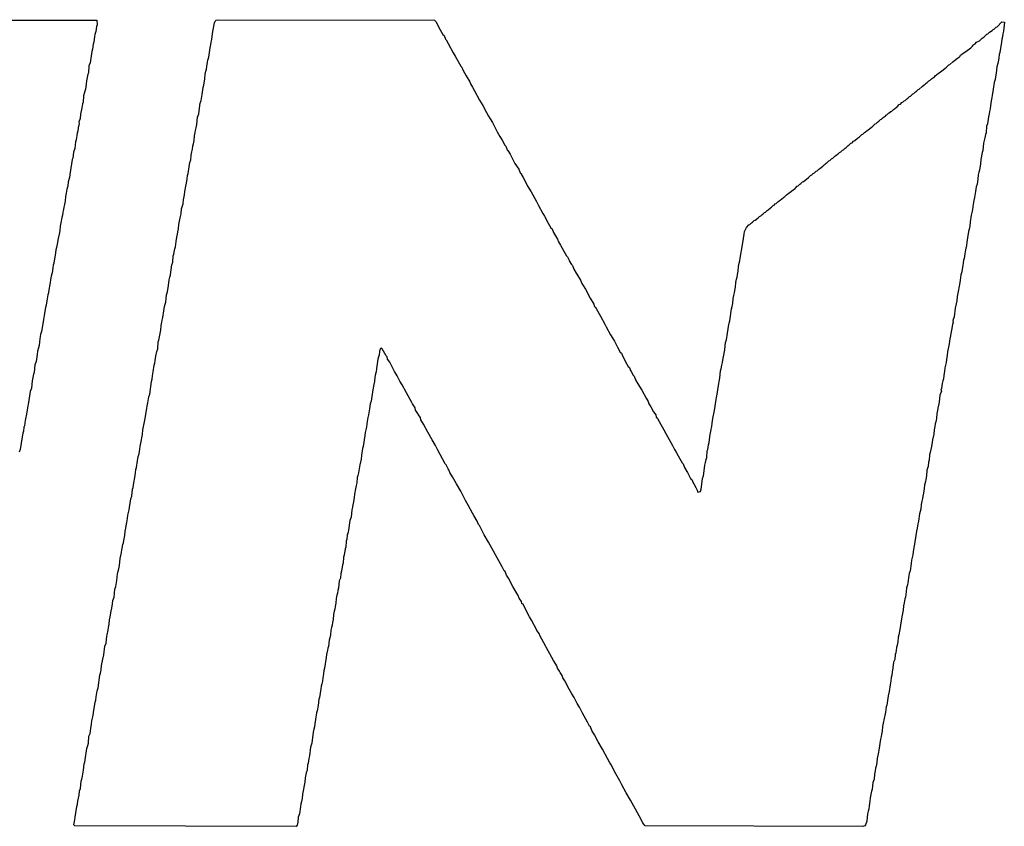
# Model space of a CAD drawing. Header units: inches. Extents: x -0.03 to 9.71, y 0 to 4.44.
# Tile 4 of 117: x 0.2 to 0.31, y 0.57 to 0.66. Entities that reach past the tile are written whole.
import ezdxf

# ---------------------------------------------------------------- set-up
doc = ezdxf.new("R2010")
doc.units = ezdxf.units.IN
doc.header["$MEASUREMENT"] = 0
doc.layers.add('Top Overlay', color=2, linetype='Continuous')

msp = doc.modelspace()

# ---------------------------------------------------------------- linework, layer by layer
at = {"layer": 'Top Overlay'}
for p, q in [((0.18646, 0.6562), (0.21081, 0.65614)), ((0.21078, 0.65545), (0.21069, 0.65488)), ((0.21084, 0.65563), (0.21078, 0.65545)), ((0.21081, 0.65614), (0.21084, 0.65563)), ((0.22383, 0.65524), (0.22389, 0.65548)), ((0.22389, 0.65548), (0.22395, 0.65584)), ((0.22395, 0.65584), (0.22404, 0.65605)), ((0.22404, 0.65605), (0.22413, 0.65614)), ((0.22413, 0.65614), (0.22437, 0.6562)), ((0.22437, 0.6562), (0.24854, 0.65614)), ((0.24854, 0.65614), (0.24869, 0.65599)), ((0.24869, 0.65599), (0.24917, 0.65509)), ((0.31105, 0.65518), (0.31123, 0.65536)), ((0.31123, 0.65536), (0.31135, 0.65542)), ((0.31135, 0.65542), (0.31189, 0.65596)), ((0.31189, 0.65596), (0.31216, 0.65593)), ((0.31216, 0.65593), (0.31207, 0.65494)), ((0.21054, 0.65431), (0.21048, 0.65371)), ((0.2106, 0.65455), (0.21054, 0.65431)), ((0.21069, 0.65488), (0.2106, 0.65455)), ((0.22365, 0.65398), (0.22371, 0.65434)), ((0.22371, 0.65434), (0.22377, 0.65488)), ((0.22377, 0.65488), (0.22383, 0.65524)), ((0.24917, 0.65509), (0.24947, 0.65455)), ((0.24947, 0.65455), (0.24959, 0.65443)), ((0.24959, 0.65443), (0.24974, 0.65404)), ((0.3097, 0.65413), (0.30991, 0.65428)), ((0.30991, 0.65428), (0.31021, 0.65458)), ((0.31021, 0.65458), (0.31033, 0.65464)), ((0.31033, 0.65464), (0.31051, 0.65482)), ((0.31051, 0.65482), (0.31081, 0.655)), ((0.31081, 0.655), (0.31093, 0.65512)), ((0.31093, 0.65512), (0.31105, 0.65518)), ((0.31195, 0.65428), (0.31189, 0.65404)), ((0.31201, 0.65464), (0.31195, 0.65428)), ((0.31207, 0.65494), (0.31201, 0.65464)), ((0.21042, 0.65347), (0.21033, 0.6529)), ((0.21048, 0.65371), (0.21042, 0.65347)), ((0.22347, 0.65308), (0.22353, 0.65344)), ((0.22353, 0.65344), (0.22359, 0.65368)), ((0.22359, 0.65368), (0.22365, 0.65398)), ((0.24974, 0.65404), (0.24983, 0.65395)), ((0.24983, 0.65395), (0.25007, 0.65353)), ((0.25007, 0.65353), (0.25061, 0.65251)), ((0.30841, 0.65308), (0.30862, 0.65323)), ((0.30862, 0.65323), (0.30868, 0.65335)), ((0.30868, 0.65335), (0.30877, 0.65344)), ((0.30877, 0.65344), (0.30889, 0.6535)), ((0.30889, 0.6535), (0.30907, 0.65368)), ((0.30907, 0.65368), (0.30937, 0.65386)), ((0.30937, 0.65386), (0.3097, 0.65413)), ((0.31183, 0.65368), (0.31165, 0.65254)), ((0.31189, 0.65404), (0.31183, 0.65368)), ((0.21027, 0.65266), (0.21006, 0.65137)), ((0.21033, 0.6529), (0.21027, 0.65266)), ((0.22323, 0.6517), (0.22332, 0.65203)), ((0.22332, 0.65203), (0.22341, 0.65254)), ((0.22341, 0.65254), (0.22347, 0.65308)), ((0.25061, 0.65251), (0.25085, 0.65215)), ((0.25085, 0.65215), (0.25145, 0.65101)), ((0.30694, 0.65191), (0.30715, 0.65206)), ((0.30715, 0.65206), (0.30724, 0.65215)), ((0.30724, 0.65215), (0.30727, 0.65224)), ((0.30727, 0.65224), (0.30739, 0.6523)), ((0.30739, 0.6523), (0.30757, 0.65248)), ((0.30757, 0.65248), (0.30787, 0.65266)), ((0.30787, 0.65266), (0.30841, 0.65308)), ((0.31159, 0.6523), (0.31153, 0.65194)), ((0.31165, 0.65254), (0.31159, 0.6523)), ((0.20994, 0.65107), (0.20988, 0.65029)), ((0.21006, 0.65137), (0.20994, 0.65107)), ((0.22305, 0.65068), (0.22311, 0.65098)), ((0.22311, 0.65098), (0.22317, 0.65146)), ((0.22317, 0.65146), (0.22323, 0.6517)), ((0.25145, 0.65101), (0.25157, 0.65089)), ((0.30571, 0.65092), (0.30595, 0.65116)), ((0.30595, 0.65116), (0.30607, 0.65122)), ((0.30607, 0.65122), (0.3064, 0.65149)), ((0.3064, 0.65149), (0.30661, 0.65164)), ((0.30661, 0.65164), (0.30694, 0.65191)), ((0.31132, 0.65095), (0.31126, 0.65023)), ((0.31147, 0.65146), (0.31132, 0.65095)), ((0.31153, 0.65194), (0.31147, 0.65146)), ((0.20982, 0.65011), (0.20967, 0.64936)), ((0.20988, 0.65029), (0.20982, 0.65011)), ((0.22287, 0.6496), (0.22293, 0.65014)), ((0.22293, 0.65014), (0.22299, 0.65044)), ((0.22299, 0.65044), (0.22305, 0.65068)), ((0.25157, 0.65089), (0.25169, 0.65059)), ((0.25169, 0.65059), (0.25205, 0.64993)), ((0.25205, 0.64993), (0.25247, 0.64927)), ((0.30436, 0.64981), (0.30442, 0.64993)), ((0.30442, 0.64993), (0.30463, 0.65008)), ((0.30463, 0.65008), (0.30517, 0.6505)), ((0.30517, 0.6505), (0.3055, 0.65077)), ((0.3055, 0.65077), (0.30571, 0.65092)), ((0.3112, 0.65005), (0.31114, 0.64951)), ((0.31126, 0.65023), (0.3112, 0.65005)), ((0.20961, 0.649), (0.20955, 0.64846)), ((0.20967, 0.64936), (0.20961, 0.649)), ((0.22269, 0.64864), (0.22275, 0.64888)), ((0.22275, 0.64888), (0.22287, 0.6496)), ((0.25247, 0.64927), (0.25253, 0.64903)), ((0.25253, 0.64903), (0.25277, 0.64867)), ((0.30265, 0.64846), (0.30298, 0.64873)), ((0.30298, 0.64873), (0.30319, 0.64894)), ((0.30319, 0.64894), (0.30331, 0.649)), ((0.30331, 0.649), (0.30343, 0.64912)), ((0.30343, 0.64912), (0.30355, 0.64918)), ((0.30355, 0.64918), (0.30373, 0.64936)), ((0.30373, 0.64936), (0.30385, 0.64942)), ((0.30385, 0.64942), (0.30403, 0.6496)), ((0.30403, 0.6496), (0.30415, 0.64966)), ((0.30415, 0.64966), (0.30436, 0.64981)), ((0.31102, 0.64921), (0.31093, 0.64846)), ((0.31114, 0.64951), (0.31102, 0.64921)), ((0.20934, 0.64771), (0.20928, 0.64699)), ((0.2094, 0.64795), (0.20934, 0.64771)), ((0.20949, 0.64822), (0.2094, 0.64795)), ((0.20955, 0.64846), (0.20949, 0.64822)), ((0.22248, 0.64717), (0.22257, 0.64786)), ((0.22257, 0.64786), (0.22269, 0.64864)), ((0.25277, 0.64867), (0.25301, 0.64825)), ((0.25301, 0.64825), (0.25355, 0.64723)), ((0.30157, 0.64762), (0.30169, 0.64768)), ((0.30169, 0.64768), (0.30193, 0.64792)), ((0.30193, 0.64792), (0.30205, 0.64798)), ((0.30205, 0.64798), (0.30223, 0.64816)), ((0.30223, 0.64816), (0.30235, 0.64822)), ((0.30235, 0.64822), (0.30253, 0.6484)), ((0.30253, 0.6484), (0.30265, 0.64846)), ((0.31081, 0.64774), (0.31075, 0.6475)), ((0.31093, 0.64846), (0.31081, 0.64774)), ((0.20922, 0.64681), (0.20913, 0.64636)), ((0.20928, 0.64699), (0.20922, 0.64681)), ((0.22227, 0.64631), (0.22236, 0.64687)), ((0.22236, 0.64687), (0.22248, 0.64717)), ((0.25355, 0.64723), (0.25391, 0.64663)), ((0.25391, 0.64663), (0.25433, 0.64586)), ((0.30019, 0.64648), (0.30043, 0.64672)), ((0.30043, 0.64672), (0.30055, 0.64678)), ((0.30055, 0.64678), (0.30073, 0.64696)), ((0.30073, 0.64696), (0.30085, 0.64702)), ((0.30085, 0.64702), (0.30097, 0.64714)), ((0.30097, 0.64714), (0.30109, 0.6472)), ((0.30109, 0.6472), (0.30127, 0.64738)), ((0.30127, 0.64738), (0.30139, 0.64744)), ((0.30139, 0.64744), (0.30157, 0.64762)), ((0.31063, 0.6466), (0.31057, 0.64624)), ((0.31069, 0.64714), (0.31063, 0.6466)), ((0.31075, 0.6475), (0.31069, 0.64714)), ((0.20901, 0.64565), (0.20895, 0.64517)), ((0.20913, 0.64636), (0.20901, 0.64565)), ((0.22206, 0.64532), (0.22221, 0.64571)), ((0.22221, 0.64571), (0.22227, 0.64631)), ((0.25433, 0.64586), (0.25457, 0.64544)), ((0.25457, 0.64544), (0.25475, 0.64514)), ((0.29875, 0.64535), (0.2989, 0.64544)), ((0.2989, 0.64544), (0.29893, 0.64553)), ((0.29893, 0.64553), (0.29905, 0.64559)), ((0.29905, 0.64559), (0.29923, 0.64577)), ((0.29923, 0.64577), (0.29932, 0.6458)), ((0.29932, 0.6458), (0.29935, 0.64583)), ((0.29935, 0.64583), (0.29947, 0.64595)), ((0.29947, 0.64595), (0.29959, 0.64601)), ((0.29959, 0.64601), (0.29977, 0.64619)), ((0.29977, 0.64619), (0.29989, 0.64624)), ((0.29989, 0.64624), (0.30007, 0.64642)), ((0.30007, 0.64642), (0.30019, 0.64648)), ((0.31045, 0.64571), (0.31039, 0.64535)), ((0.31051, 0.64595), (0.31045, 0.64571)), ((0.31057, 0.64624), (0.31051, 0.64595)), ((0.2088, 0.64442), (0.20874, 0.64418)), ((0.20895, 0.64517), (0.2088, 0.64478)), ((0.2088, 0.64478), (0.20886, 0.6446)), ((0.20886, 0.6446), (0.2088, 0.64442)), ((0.22191, 0.64415), (0.22197, 0.64451)), ((0.22197, 0.64451), (0.22206, 0.64532)), ((0.25475, 0.64514), (0.25499, 0.64472)), ((0.25499, 0.64472), (0.25553, 0.6437)), ((0.29749, 0.64433), (0.29773, 0.64457)), ((0.29773, 0.64457), (0.29785, 0.64463)), ((0.29785, 0.64463), (0.29803, 0.64481)), ((0.29803, 0.64481), (0.29815, 0.64487)), ((0.29815, 0.64487), (0.29833, 0.64505)), ((0.29833, 0.64505), (0.29845, 0.64511)), ((0.29845, 0.64511), (0.29863, 0.64529)), ((0.29863, 0.64529), (0.29875, 0.64535)), ((0.31027, 0.64457), (0.31018, 0.6443)), ((0.31039, 0.64535), (0.31027, 0.64457)), ((0.20862, 0.64352), (0.2085, 0.6428)), ((0.20868, 0.64376), (0.20862, 0.64352)), ((0.20874, 0.64418), (0.20868, 0.64376)), ((0.22167, 0.64271), (0.22173, 0.64325)), ((0.22173, 0.64325), (0.22179, 0.64361)), ((0.22179, 0.64361), (0.22185, 0.64385)), ((0.22185, 0.64385), (0.22191, 0.64415)), ((0.25553, 0.6437), (0.25583, 0.64316)), ((0.29599, 0.64313), (0.29623, 0.64337)), ((0.29623, 0.64337), (0.29635, 0.64343)), ((0.29635, 0.64343), (0.29653, 0.64361)), ((0.29653, 0.64361), (0.29665, 0.64367)), ((0.29665, 0.64367), (0.29683, 0.64385)), ((0.29683, 0.64385), (0.29695, 0.64391)), ((0.29695, 0.64391), (0.29728, 0.64418)), ((0.29728, 0.64418), (0.29749, 0.64433)), ((0.31006, 0.6434), (0.30997, 0.64301)), ((0.31012, 0.64358), (0.31006, 0.6434)), ((0.31018, 0.6443), (0.31012, 0.64358)), ((0.20844, 0.64256), (0.20835, 0.64181)), ((0.2085, 0.6428), (0.20844, 0.64256)), ((0.22155, 0.64211), (0.22161, 0.64235)), ((0.22161, 0.64235), (0.22167, 0.64271)), ((0.25583, 0.64316), (0.25607, 0.64274)), ((0.25607, 0.64274), (0.25637, 0.6422)), ((0.25637, 0.6422), (0.25649, 0.64208)), ((0.29449, 0.64193), (0.29473, 0.64217)), ((0.29473, 0.64217), (0.29485, 0.64223)), ((0.29485, 0.64223), (0.29503, 0.64241)), ((0.29503, 0.64241), (0.29515, 0.64247)), ((0.29515, 0.64247), (0.29533, 0.64265)), ((0.29533, 0.64265), (0.29545, 0.64271)), ((0.29545, 0.64271), (0.29578, 0.64298)), ((0.29578, 0.64298), (0.29599, 0.64313)), ((0.30985, 0.64241), (0.30976, 0.6416)), ((0.30997, 0.64301), (0.30985, 0.64241)), ((0.2082, 0.64142), (0.20814, 0.64076)), ((0.20835, 0.64181), (0.2082, 0.64142)), ((0.22131, 0.64055), (0.22137, 0.64109)), ((0.22137, 0.64109), (0.22143, 0.64145)), ((0.22143, 0.64145), (0.22149, 0.64175)), ((0.22149, 0.64175), (0.22155, 0.64211)), ((0.25649, 0.64208), (0.25664, 0.64169)), ((0.25664, 0.64169), (0.25673, 0.6416)), ((0.25673, 0.6416), (0.25697, 0.64118)), ((0.25697, 0.64118), (0.25751, 0.64016)), ((0.29335, 0.64103), (0.29353, 0.64121)), ((0.29353, 0.64121), (0.29365, 0.64127)), ((0.29365, 0.64127), (0.29377, 0.64139)), ((0.29377, 0.64139), (0.29389, 0.64145)), ((0.29389, 0.64145), (0.29407, 0.64163)), ((0.29407, 0.64163), (0.29419, 0.64169)), ((0.29419, 0.64169), (0.29437, 0.64187)), ((0.29437, 0.64187), (0.29449, 0.64193)), ((0.3097, 0.64136), (0.30955, 0.64061)), ((0.30976, 0.6416), (0.3097, 0.64136)), ((0.20799, 0.64013), (0.20787, 0.63941)), ((0.20808, 0.64058), (0.20799, 0.64013)), ((0.20814, 0.64076), (0.20808, 0.64058)), ((0.22113, 0.63977), (0.22119, 0.64025)), ((0.22119, 0.64025), (0.22131, 0.64055)), ((0.25751, 0.64016), (0.25793, 0.6395)), ((0.29188, 0.63986), (0.29203, 0.64001)), ((0.29203, 0.64001), (0.29215, 0.64007)), ((0.29215, 0.64007), (0.29227, 0.64019)), ((0.29227, 0.64019), (0.29239, 0.64025)), ((0.29239, 0.64025), (0.29257, 0.64043)), ((0.29257, 0.64043), (0.29269, 0.64049)), ((0.29269, 0.64049), (0.29287, 0.64067)), ((0.29287, 0.64067), (0.29299, 0.64073)), ((0.29299, 0.64073), (0.29323, 0.64097)), ((0.29323, 0.64097), (0.29335, 0.64103)), ((0.30949, 0.64013), (0.30937, 0.63941)), ((0.30955, 0.64061), (0.30949, 0.64013)), ((0.20781, 0.63893), (0.20775, 0.63857)), ((0.20787, 0.63941), (0.20781, 0.63893)), ((0.22095, 0.63881), (0.22101, 0.63905)), ((0.22101, 0.63905), (0.22113, 0.63977)), ((0.25793, 0.6395), (0.25808, 0.63911)), ((0.25808, 0.63911), (0.25817, 0.63902)), ((0.25817, 0.63902), (0.25841, 0.6386)), ((0.29053, 0.63881), (0.29065, 0.63887)), ((0.29065, 0.63887), (0.29083, 0.63905)), ((0.29083, 0.63905), (0.29095, 0.63911)), ((0.29095, 0.63911), (0.29113, 0.63929)), ((0.29113, 0.63929), (0.29125, 0.63935)), ((0.29125, 0.63935), (0.29143, 0.63953)), ((0.29143, 0.63953), (0.29155, 0.63959)), ((0.29155, 0.63959), (0.29188, 0.63986)), ((0.30925, 0.63887), (0.30919, 0.63839)), ((0.30931, 0.63917), (0.30925, 0.63887)), ((0.30937, 0.63941), (0.30931, 0.63917)), ((0.20763, 0.63809), (0.20757, 0.63761)), ((0.20775, 0.63857), (0.20763, 0.63809)), ((0.22077, 0.63761), (0.22083, 0.63797)), ((0.22083, 0.63797), (0.22089, 0.63845)), ((0.22089, 0.63845), (0.22095, 0.63881)), ((0.25841, 0.6386), (0.25895, 0.63758)), ((0.28915, 0.63767), (0.28933, 0.63785)), ((0.28933, 0.63785), (0.28945, 0.63791)), ((0.28945, 0.63791), (0.28963, 0.63809)), ((0.28963, 0.63809), (0.28975, 0.63815)), ((0.28975, 0.63815), (0.29008, 0.63842)), ((0.29008, 0.63842), (0.29029, 0.63857)), ((0.29029, 0.63857), (0.29053, 0.63881)), ((0.30913, 0.63785), (0.30901, 0.63755)), ((0.30919, 0.63839), (0.30913, 0.63785)), ((0.20739, 0.63683), (0.20733, 0.63647)), ((0.20748, 0.63728), (0.20739, 0.63683)), ((0.20757, 0.63761), (0.20748, 0.63728)), ((0.2205, 0.63608), (0.22059, 0.63665)), ((0.22059, 0.63665), (0.22065, 0.63701)), ((0.22065, 0.63701), (0.22077, 0.63761)), ((0.25895, 0.63758), (0.25925, 0.6371)), ((0.25925, 0.6371), (0.25931, 0.63698)), ((0.25931, 0.63698), (0.25991, 0.6359)), ((0.28765, 0.63647), (0.28783, 0.63665)), ((0.28783, 0.63665), (0.28795, 0.63671)), ((0.28795, 0.63671), (0.28813, 0.63689)), ((0.28813, 0.63689), (0.28825, 0.63695)), ((0.28825, 0.63695), (0.28858, 0.63722)), ((0.28858, 0.63722), (0.28879, 0.63737)), ((0.28879, 0.63737), (0.28903, 0.63761)), ((0.28903, 0.63761), (0.28915, 0.63767)), ((0.30895, 0.63701), (0.30883, 0.63635)), ((0.30901, 0.63755), (0.30895, 0.63701)), ((0.20721, 0.63557), (0.20715, 0.63527)), ((0.20727, 0.63593), (0.20721, 0.63557)), ((0.20733, 0.63647), (0.20727, 0.63593)), ((0.22035, 0.63533), (0.22044, 0.63566)), ((0.22044, 0.63566), (0.2205, 0.63608)), ((0.25991, 0.6359), (0.26015, 0.63548)), ((0.28645, 0.63551), (0.28657, 0.63563)), ((0.28657, 0.63563), (0.28669, 0.63569)), ((0.28669, 0.63569), (0.28687, 0.63587)), ((0.28687, 0.63587), (0.28699, 0.63593)), ((0.28699, 0.63593), (0.28717, 0.63611)), ((0.28717, 0.63611), (0.28729, 0.63617)), ((0.28729, 0.63617), (0.28753, 0.63641)), ((0.28753, 0.63641), (0.28765, 0.63647)), ((0.30868, 0.6356), (0.30862, 0.635)), ((0.30874, 0.63602), (0.30868, 0.6356)), ((0.30883, 0.63635), (0.30874, 0.63602)), ((0.20703, 0.63473), (0.20697, 0.63437)), ((0.20709, 0.63503), (0.20703, 0.63473)), ((0.20715, 0.63527), (0.20709, 0.63503)), ((0.22011, 0.63407), (0.22023, 0.63455)), ((0.22023, 0.63455), (0.22029, 0.63509)), ((0.22029, 0.63509), (0.22035, 0.63533)), ((0.26015, 0.63548), (0.26063, 0.63458)), ((0.26063, 0.63458), (0.26081, 0.63428)), ((0.28507, 0.63443), (0.28519, 0.63449)), ((0.28519, 0.63449), (0.28537, 0.63467)), ((0.28537, 0.63467), (0.28549, 0.63473)), ((0.28549, 0.63473), (0.28567, 0.63491)), ((0.28567, 0.63491), (0.28579, 0.63497)), ((0.28579, 0.63497), (0.28603, 0.63521)), ((0.28603, 0.63521), (0.28615, 0.63527)), ((0.28615, 0.63527), (0.28633, 0.63545)), ((0.28633, 0.63545), (0.28645, 0.63551)), ((0.30856, 0.63482), (0.30847, 0.63437)), ((0.30862, 0.635), (0.30856, 0.63482)), ((0.20679, 0.63353), (0.20673, 0.63317)), ((0.20691, 0.63413), (0.20679, 0.63353)), ((0.20697, 0.63437), (0.20691, 0.63413)), ((0.21993, 0.63287), (0.21999, 0.63335)), ((0.21999, 0.63335), (0.22011, 0.63407)), ((0.26081, 0.63428), (0.26123, 0.6335)), ((0.26123, 0.6335), (0.26153, 0.63296)), ((0.28363, 0.63329), (0.28375, 0.63335)), ((0.28375, 0.63335), (0.28393, 0.63353)), ((0.28393, 0.63353), (0.28405, 0.63359)), ((0.28405, 0.63359), (0.28423, 0.63377)), ((0.28423, 0.63377), (0.28435, 0.63383)), ((0.28435, 0.63383), (0.28468, 0.6341)), ((0.28468, 0.6341), (0.28483, 0.63425)), ((0.28483, 0.63425), (0.28495, 0.63431)), ((0.28495, 0.63431), (0.28507, 0.63443)), ((0.30835, 0.63365), (0.30829, 0.63317)), ((0.30847, 0.63437), (0.30835, 0.63365)), ((0.20661, 0.63227), (0.20649, 0.63179)), ((0.20667, 0.63263), (0.20661, 0.63227)), ((0.20673, 0.63317), (0.20667, 0.63263)), ((0.21975, 0.63191), (0.21981, 0.63227)), ((0.21981, 0.63227), (0.21987, 0.63251)), ((0.21987, 0.63251), (0.21993, 0.63287)), ((0.26153, 0.63296), (0.26165, 0.63284)), ((0.26165, 0.63284), (0.2618, 0.63245)), ((0.2618, 0.63245), (0.26225, 0.6317)), ((0.28303, 0.63179), (0.28309, 0.63227)), ((0.28309, 0.63227), (0.28315, 0.63257)), ((0.28315, 0.63257), (0.28336, 0.63302)), ((0.28336, 0.63302), (0.28363, 0.63329)), ((0.30817, 0.63257), (0.30805, 0.63185)), ((0.30823, 0.63281), (0.30817, 0.63257)), ((0.30829, 0.63317), (0.30823, 0.63281)), ((0.20649, 0.63179), (0.20637, 0.63113)), ((0.2196, 0.63086), (0.21969, 0.63143)), ((0.21969, 0.63143), (0.21975, 0.63191)), ((0.26225, 0.6317), (0.26237, 0.6314)), ((0.26237, 0.6314), (0.26261, 0.63104)), ((0.28291, 0.63107), (0.28303, 0.63179)), ((0.30799, 0.63137), (0.30793, 0.63101)), ((0.30805, 0.63185), (0.30799, 0.63137)), ((0.20619, 0.63017), (0.20601, 0.62903)), ((0.20625, 0.63053), (0.20619, 0.63017)), ((0.20631, 0.63077), (0.20625, 0.63053)), ((0.20637, 0.63113), (0.20631, 0.63077)), ((0.21942, 0.63002), (0.21948, 0.63044)), ((0.21948, 0.63044), (0.21954, 0.63062)), ((0.21954, 0.63062), (0.2196, 0.63086)), ((0.26261, 0.63104), (0.26297, 0.63038)), ((0.26297, 0.63038), (0.26327, 0.62984)), ((0.28267, 0.62957), (0.28291, 0.63107)), ((0.30775, 0.63005), (0.30766, 0.62954)), ((0.30781, 0.63053), (0.30775, 0.63005)), ((0.30793, 0.63101), (0.30781, 0.63053)), ((0.20601, 0.62903), (0.20595, 0.62879)), ((0.21921, 0.62885), (0.2193, 0.62912)), ((0.2193, 0.62912), (0.21936, 0.62984)), ((0.21936, 0.62984), (0.21942, 0.63002)), ((0.26327, 0.62984), (0.26339, 0.62972)), ((0.26339, 0.62972), (0.26351, 0.62942)), ((0.26351, 0.62942), (0.26357, 0.6293)), ((0.26357, 0.6293), (0.26381, 0.62888)), ((0.28249, 0.62867), (0.28255, 0.62903)), ((0.28255, 0.62903), (0.28261, 0.62927)), ((0.28261, 0.62927), (0.28267, 0.62957)), ((0.3076, 0.62936), (0.30754, 0.62876)), ((0.30766, 0.62954), (0.3076, 0.62936)), ((0.20583, 0.62795), (0.20577, 0.62771)), ((0.20589, 0.62849), (0.20583, 0.62795)), ((0.20595, 0.62879), (0.20589, 0.62849)), ((0.21903, 0.62771), (0.21921, 0.62885)), ((0.26381, 0.62888), (0.26393, 0.62876)), ((0.26393, 0.62876), (0.26408, 0.62837)), ((0.26408, 0.62837), (0.26435, 0.62792)), ((0.26435, 0.62792), (0.26441, 0.6278)), ((0.28237, 0.62777), (0.28243, 0.62813)), ((0.28243, 0.62813), (0.28249, 0.62867)), ((0.30742, 0.62804), (0.3073, 0.62774)), ((0.30748, 0.62858), (0.30742, 0.62804)), ((0.30754, 0.62876), (0.30748, 0.62858)), ((0.20568, 0.62738), (0.20556, 0.62666)), ((0.20577, 0.62771), (0.20568, 0.62738)), ((0.21882, 0.62654), (0.21891, 0.62717)), ((0.21891, 0.62717), (0.21897, 0.62747)), ((0.21897, 0.62747), (0.21903, 0.62771)), ((0.26441, 0.6278), (0.26483, 0.62714)), ((0.26483, 0.62714), (0.26498, 0.62675)), ((0.26498, 0.62675), (0.26507, 0.62666)), ((0.28213, 0.62633), (0.28219, 0.62687)), ((0.28219, 0.62687), (0.28225, 0.62723)), ((0.28225, 0.62723), (0.28231, 0.62747)), ((0.28231, 0.62747), (0.28237, 0.62777)), ((0.30721, 0.62711), (0.30715, 0.62663)), ((0.3073, 0.62774), (0.30721, 0.62711)), ((0.20541, 0.62573), (0.20535, 0.62549)), ((0.20547, 0.62603), (0.20541, 0.62573)), ((0.20556, 0.62666), (0.20547, 0.62603)), ((0.21861, 0.62549), (0.2187, 0.62582)), ((0.2187, 0.62582), (0.21882, 0.62654)), ((0.26507, 0.62666), (0.26537, 0.62612)), ((0.26537, 0.62612), (0.26591, 0.6251)), ((0.28195, 0.62543), (0.28201, 0.62573)), ((0.28201, 0.62573), (0.28207, 0.62597)), ((0.28207, 0.62597), (0.28213, 0.62633)), ((0.30703, 0.62603), (0.30691, 0.62531)), ((0.30709, 0.62627), (0.30703, 0.62603)), ((0.30715, 0.62663), (0.30709, 0.62627)), ((0.20523, 0.62483), (0.20517, 0.62435)), ((0.20535, 0.62549), (0.20523, 0.62483)), ((0.21846, 0.62444), (0.21852, 0.62468)), ((0.21852, 0.62468), (0.21861, 0.62549)), ((0.26591, 0.6251), (0.26633, 0.62444)), ((0.28183, 0.62453), (0.28189, 0.62507)), ((0.28189, 0.62507), (0.28195, 0.62543)), ((0.30685, 0.62483), (0.30679, 0.62447)), ((0.30691, 0.62531), (0.30685, 0.62483)), ((0.20502, 0.62366), (0.20496, 0.62342)), ((0.20508, 0.62408), (0.20502, 0.62366)), ((0.20517, 0.62435), (0.20508, 0.62408)), ((0.21819, 0.62297), (0.21831, 0.62369)), ((0.21831, 0.62369), (0.21837, 0.62417)), ((0.21837, 0.62417), (0.21846, 0.62444)), ((0.26633, 0.62444), (0.26639, 0.6242)), ((0.26639, 0.6242), (0.26651, 0.62408)), ((0.26651, 0.62408), (0.26657, 0.62396)), ((0.26657, 0.62396), (0.26705, 0.62312)), ((0.2815, 0.62258), (0.28171, 0.62393)), ((0.28171, 0.62393), (0.28177, 0.62417)), ((0.28177, 0.62417), (0.28183, 0.62453)), ((0.30667, 0.62399), (0.30655, 0.62303)), ((0.30679, 0.62447), (0.30667, 0.62399)), ((0.20481, 0.62249), (0.20463, 0.62141)), ((0.20487, 0.62273), (0.20481, 0.62249)), ((0.20496, 0.62342), (0.20487, 0.62273)), ((0.21801, 0.62207), (0.21807, 0.62243)), ((0.21807, 0.62243), (0.21813, 0.62267)), ((0.21813, 0.62267), (0.21819, 0.62297)), ((0.26705, 0.62312), (0.26753, 0.62222)), ((0.28138, 0.62216), (0.28144, 0.62234)), ((0.28144, 0.62234), (0.2815, 0.62258)), ((0.30643, 0.62243), (0.30637, 0.62219)), ((0.30655, 0.62303), (0.3064, 0.62264)), ((0.3064, 0.62264), (0.30643, 0.62243)), ((0.20463, 0.62141), (0.20454, 0.62108)), ((0.21789, 0.62117), (0.21795, 0.62153)), ((0.21795, 0.62153), (0.21801, 0.62207)), ((0.26753, 0.62222), (0.26771, 0.62192)), ((0.26771, 0.62192), (0.26819, 0.62102)), ((0.28126, 0.6212), (0.28138, 0.62216)), ((0.30625, 0.62153), (0.30619, 0.62117)), ((0.30637, 0.62219), (0.30625, 0.62153)), ((0.20442, 0.62024), (0.20436, 0.61982)), ((0.20448, 0.62084), (0.20442, 0.62024)), ((0.20454, 0.62108), (0.20448, 0.62084)), ((0.21762, 0.61946), (0.21768, 0.62024)), ((0.21768, 0.62024), (0.21774, 0.62042)), ((0.21774, 0.62042), (0.21789, 0.62117)), ((0.26819, 0.62102), (0.26843, 0.6206)), ((0.26843, 0.6206), (0.26861, 0.6203)), ((0.26861, 0.6203), (0.26897, 0.61964)), ((0.28096, 0.61934), (0.28102, 0.62018)), ((0.28102, 0.62018), (0.28114, 0.62048)), ((0.28114, 0.62048), (0.28126, 0.6212)), ((0.30607, 0.62057), (0.30601, 0.62003)), ((0.30613, 0.62093), (0.30607, 0.62057)), ((0.30619, 0.62117), (0.30613, 0.62093)), ((0.20421, 0.61919), (0.20415, 0.61883)), ((0.2043, 0.61958), (0.20421, 0.61919)), ((0.20436, 0.61982), (0.2043, 0.61958)), ((0.21741, 0.61865), (0.2175, 0.61916)), ((0.2175, 0.61916), (0.21762, 0.61946)), ((0.24239, 0.61922), (0.24233, 0.61874)), ((0.24248, 0.61949), (0.24239, 0.61922)), ((0.2426, 0.61955), (0.24248, 0.61949)), ((0.24269, 0.61946), (0.2426, 0.61955)), ((0.24311, 0.61868), (0.24269, 0.61946)), ((0.26897, 0.61964), (0.26927, 0.6191)), ((0.26927, 0.6191), (0.26939, 0.61898)), ((0.28084, 0.61874), (0.2809, 0.61916)), ((0.2809, 0.61916), (0.28096, 0.61934)), ((0.30583, 0.61913), (0.30577, 0.61877)), ((0.30601, 0.62003), (0.30583, 0.61913)), ((0.20403, 0.61805), (0.20388, 0.61766)), ((0.20415, 0.61883), (0.20403, 0.61805)), ((0.21729, 0.61787), (0.21735, 0.61817)), ((0.21735, 0.61817), (0.21741, 0.61865)), ((0.24221, 0.61832), (0.24206, 0.61727)), ((0.24227, 0.61856), (0.24221, 0.61832)), ((0.24233, 0.61874), (0.24227, 0.61856)), ((0.24323, 0.61856), (0.24311, 0.61868)), ((0.24329, 0.61832), (0.24323, 0.61856)), ((0.24353, 0.61796), (0.24329, 0.61832)), ((0.24407, 0.61694), (0.24353, 0.61796)), ((0.26939, 0.61898), (0.26954, 0.61859)), ((0.26954, 0.61859), (0.26981, 0.61814)), ((0.26981, 0.61814), (0.26987, 0.61802)), ((0.26987, 0.61802), (0.27017, 0.61748)), ((0.28069, 0.61793), (0.28075, 0.61841)), ((0.28075, 0.61841), (0.28084, 0.61874)), ((0.30571, 0.61829), (0.30565, 0.61793)), ((0.30577, 0.61877), (0.30571, 0.61829)), ((0.20388, 0.61766), (0.20382, 0.61682)), ((0.21705, 0.61643), (0.21711, 0.61691)), ((0.21711, 0.61691), (0.21723, 0.61763)), ((0.21723, 0.61763), (0.21729, 0.61787)), ((0.242, 0.61691), (0.24194, 0.61667)), ((0.24206, 0.61727), (0.242, 0.61691)), ((0.24413, 0.61682), (0.24407, 0.61694)), ((0.27017, 0.61748), (0.27029, 0.61736)), ((0.27029, 0.61736), (0.27041, 0.61706)), ((0.27041, 0.61706), (0.27047, 0.61694)), ((0.27047, 0.61694), (0.27071, 0.61652)), ((0.28039, 0.61619), (0.28048, 0.617)), ((0.28048, 0.617), (0.28054, 0.61724)), ((0.28054, 0.61724), (0.28063, 0.61763)), ((0.28063, 0.61763), (0.28069, 0.61793)), ((0.30547, 0.61697), (0.30541, 0.61649)), ((0.30553, 0.61733), (0.30547, 0.61697)), ((0.30565, 0.61793), (0.30553, 0.61733)), ((0.20361, 0.61589), (0.20352, 0.61508)), ((0.20376, 0.61664), (0.20361, 0.61589)), ((0.20382, 0.61682), (0.20376, 0.61664)), ((0.21672, 0.61442), (0.21693, 0.61583)), ((0.21693, 0.61583), (0.21699, 0.61607)), ((0.21699, 0.61607), (0.21705, 0.61643)), ((0.24182, 0.61583), (0.24176, 0.61547)), ((0.24188, 0.61631), (0.24182, 0.61583)), ((0.24194, 0.61667), (0.24188, 0.61631)), ((0.24437, 0.61646), (0.24413, 0.61682)), ((0.24449, 0.61616), (0.24437, 0.61646)), ((0.24467, 0.61586), (0.24449, 0.61616)), ((0.24491, 0.61544), (0.24467, 0.61586)), ((0.27071, 0.61652), (0.27083, 0.6164)), ((0.27083, 0.6164), (0.27098, 0.61601)), ((0.27098, 0.61601), (0.27125, 0.61556)), ((0.28027, 0.61559), (0.28033, 0.61583)), ((0.28033, 0.61583), (0.28039, 0.61619)), ((0.30529, 0.61589), (0.30523, 0.61559)), ((0.30535, 0.61613), (0.30529, 0.61589)), ((0.30541, 0.61649), (0.30535, 0.61613)), ((0.20337, 0.61469), (0.20319, 0.61349)), ((0.20352, 0.61508), (0.20337, 0.61469)), ((0.24164, 0.61487), (0.24152, 0.61415)), ((0.24176, 0.61547), (0.24164, 0.61487)), ((0.24539, 0.61454), (0.24491, 0.61544)), ((0.27125, 0.61556), (0.27131, 0.61544)), ((0.27131, 0.61544), (0.27161, 0.61496)), ((0.27161, 0.61496), (0.27167, 0.61484)), ((0.27167, 0.61484), (0.27215, 0.61394)), ((0.28009, 0.61439), (0.28015, 0.61487)), ((0.28015, 0.61487), (0.28027, 0.61559)), ((0.30514, 0.61472), (0.30496, 0.6143)), ((0.30514, 0.61502), (0.30508, 0.61484)), ((0.30508, 0.61484), (0.30514, 0.61472)), ((0.30523, 0.61559), (0.30514, 0.61502)), ((0.21651, 0.61343), (0.21663, 0.61409)), ((0.21663, 0.61409), (0.21672, 0.61442)), ((0.24146, 0.61361), (0.24134, 0.61331)), ((0.24152, 0.61415), (0.24146, 0.61361)), ((0.24599, 0.61346), (0.24539, 0.61454)), ((0.27215, 0.61394), (0.27239, 0.61358)), ((0.27239, 0.61358), (0.27245, 0.61334)), ((0.27979, 0.61259), (0.27997, 0.61379)), ((0.27997, 0.61379), (0.28003, 0.61403)), ((0.28003, 0.61403), (0.28009, 0.61439)), ((0.30496, 0.6143), (0.3049, 0.61352)), ((0.20307, 0.61289), (0.20295, 0.61217)), ((0.20319, 0.61349), (0.20307, 0.61289)), ((0.21621, 0.61169), (0.21639, 0.61283)), ((0.21639, 0.61283), (0.21645, 0.61307)), ((0.21645, 0.61307), (0.21651, 0.61343)), ((0.24128, 0.61277), (0.24116, 0.61211)), ((0.24134, 0.61331), (0.24128, 0.61277)), ((0.24605, 0.61334), (0.24599, 0.61346)), ((0.24635, 0.61286), (0.24605, 0.61334)), ((0.24641, 0.61262), (0.24635, 0.61286)), ((0.24665, 0.61226), (0.24641, 0.61262)), ((0.27245, 0.61334), (0.27269, 0.61298)), ((0.27269, 0.61298), (0.27299, 0.61244)), ((0.27961, 0.61169), (0.27979, 0.61259)), ((0.30469, 0.61259), (0.30463, 0.61223)), ((0.30475, 0.61283), (0.30469, 0.61259)), ((0.30484, 0.61334), (0.30475, 0.61283)), ((0.3049, 0.61352), (0.30484, 0.61334)), ((0.2028, 0.61148), (0.20274, 0.61088)), ((0.20286, 0.61166), (0.2028, 0.61148)), ((0.20295, 0.61217), (0.20286, 0.61166)), ((0.21615, 0.61133), (0.21621, 0.61169)), ((0.24101, 0.61136), (0.24095, 0.61076)), ((0.24107, 0.61178), (0.24101, 0.61136)), ((0.24116, 0.61211), (0.24107, 0.61178)), ((0.24671, 0.61214), (0.24665, 0.61226)), ((0.24695, 0.61178), (0.24671, 0.61214)), ((0.24701, 0.61154), (0.24695, 0.61178)), ((0.24731, 0.61106), (0.24701, 0.61154)), ((0.27299, 0.61244), (0.27323, 0.61208)), ((0.27323, 0.61208), (0.27329, 0.61184)), ((0.27329, 0.61184), (0.27341, 0.61172)), ((0.27341, 0.61172), (0.27347, 0.6116)), ((0.27347, 0.6116), (0.27395, 0.61076)), ((0.27955, 0.61115), (0.27961, 0.61169)), ((0.30457, 0.61169), (0.30451, 0.61133)), ((0.30463, 0.61223), (0.30457, 0.61169)), ((0.20262, 0.61028), (0.20256, 0.61004)), ((0.20268, 0.6107), (0.20262, 0.61028)), ((0.20274, 0.61088), (0.20268, 0.6107)), ((0.21591, 0.60989), (0.21597, 0.61043)), ((0.21597, 0.61043), (0.21615, 0.61133)), ((0.24089, 0.61058), (0.2408, 0.61013)), ((0.24095, 0.61076), (0.24089, 0.61058)), ((0.24779, 0.61016), (0.24731, 0.61106)), ((0.27395, 0.61076), (0.27455, 0.60968)), ((0.27931, 0.60989), (0.27937, 0.61025)), ((0.27937, 0.61025), (0.27943, 0.61049)), ((0.27943, 0.61049), (0.27949, 0.61079)), ((0.27949, 0.61079), (0.27955, 0.61115)), ((0.30433, 0.61043), (0.30427, 0.60995)), ((0.30439, 0.61079), (0.30433, 0.61043)), ((0.30445, 0.61109), (0.30439, 0.61079)), ((0.30451, 0.61133), (0.30445, 0.61109)), ((0.20247, 0.60965), (0.20226, 0.60824)), ((0.20256, 0.61004), (0.20247, 0.60965)), ((0.21567, 0.60857), (0.21579, 0.60929)), ((0.21579, 0.60929), (0.21585, 0.60953)), ((0.21585, 0.60953), (0.21591, 0.60989)), ((0.24074, 0.60977), (0.24056, 0.60857)), ((0.2408, 0.61013), (0.24074, 0.60977)), ((0.24827, 0.60932), (0.24779, 0.61016)), ((0.24863, 0.60866), (0.24827, 0.60932)), ((0.27455, 0.60968), (0.27509, 0.60866)), ((0.27919, 0.60899), (0.27925, 0.60935)), ((0.27925, 0.60935), (0.27931, 0.60989)), ((0.30415, 0.60929), (0.30409, 0.60905)), ((0.30427, 0.60995), (0.30415, 0.60929)), ((0.20226, 0.60824), (0.20214, 0.60794)), ((0.21555, 0.60773), (0.21561, 0.60827)), ((0.21561, 0.60827), (0.21567, 0.60857)), ((0.2405, 0.60833), (0.24038, 0.60761)), ((0.24056, 0.60857), (0.2405, 0.60833)), ((0.24887, 0.60824), (0.24863, 0.60866)), ((0.24971, 0.60662), (0.24887, 0.60824)), ((0.27509, 0.60866), (0.27533, 0.60824)), ((0.27533, 0.60824), (0.27551, 0.60794)), ((0.27892, 0.60734), (0.27898, 0.60806)), ((0.27898, 0.60806), (0.27904, 0.60824)), ((0.27904, 0.60824), (0.27913, 0.60875)), ((0.27913, 0.60875), (0.27919, 0.60899)), ((0.30397, 0.60821), (0.30388, 0.60788)), ((0.30403, 0.60857), (0.30397, 0.60821)), ((0.30409, 0.60905), (0.30403, 0.60857)), ((0.21525, 0.60623), (0.21537, 0.60695)), ((0.21537, 0.60695), (0.21543, 0.60743)), ((0.21543, 0.60743), (0.21555, 0.60773)), ((0.24032, 0.60713), (0.2402, 0.60653)), ((0.24038, 0.60761), (0.24032, 0.60713)), ((0.27551, 0.60794), (0.27575, 0.60752)), ((0.27575, 0.60752), (0.27617, 0.60674)), ((0.27877, 0.60677), (0.27886, 0.6071)), ((0.27886, 0.6071), (0.27892, 0.60734)), ((0.30376, 0.60704), (0.3037, 0.6068)), ((0.30382, 0.60764), (0.30376, 0.60704)), ((0.30388, 0.60788), (0.30382, 0.60764)), ((0.21513, 0.60563), (0.21519, 0.60599)), ((0.21519, 0.60599), (0.21525, 0.60623)), ((0.24014, 0.60629), (0.24002, 0.60563)), ((0.2402, 0.60653), (0.24014, 0.60629)), ((0.24983, 0.6065), (0.24971, 0.60662)), ((0.25007, 0.60608), (0.24983, 0.6065)), ((0.25013, 0.60596), (0.25007, 0.60608)), ((0.25025, 0.60566), (0.25013, 0.60596)), ((0.27617, 0.60674), (0.27629, 0.60662)), ((0.27629, 0.60662), (0.27644, 0.60623)), ((0.27644, 0.60623), (0.27671, 0.60578)), ((0.27862, 0.60554), (0.27871, 0.60647)), ((0.27871, 0.60647), (0.27877, 0.60677)), ((0.30352, 0.6059), (0.30346, 0.6053)), ((0.30358, 0.60614), (0.30352, 0.6059)), ((0.30364, 0.60632), (0.30358, 0.60614)), ((0.3037, 0.6068), (0.30364, 0.60632)), ((0.21495, 0.60449), (0.21507, 0.60509)), ((0.21507, 0.60509), (0.21513, 0.60563)), ((0.2399, 0.60509), (0.23984, 0.60449)), ((0.23996, 0.60533), (0.2399, 0.60509)), ((0.24002, 0.60563), (0.23996, 0.60533)), ((0.25055, 0.60518), (0.25025, 0.60566)), ((0.25097, 0.6044), (0.25055, 0.60518)), ((0.27671, 0.60578), (0.27677, 0.60566)), ((0.27677, 0.60566), (0.27713, 0.605)), ((0.27713, 0.605), (0.27725, 0.60488)), ((0.27725, 0.60488), (0.2774, 0.60449)), ((0.27841, 0.60467), (0.27847, 0.60497)), ((0.27847, 0.60497), (0.27856, 0.6053)), ((0.27856, 0.6053), (0.27862, 0.60554)), ((0.3034, 0.60488), (0.30334, 0.60464)), ((0.30346, 0.6053), (0.3034, 0.60488)), ((0.21474, 0.60303), (0.2148, 0.60381)), ((0.2148, 0.60381), (0.21486, 0.60398)), ((0.21486, 0.60398), (0.21495, 0.60449)), ((0.23972, 0.60384), (0.2396, 0.60324)), ((0.23978, 0.60419), (0.23972, 0.60384)), ((0.23984, 0.60449), (0.23978, 0.60419)), ((0.25145, 0.60357), (0.25097, 0.6044)), ((0.2774, 0.60449), (0.27749, 0.6044)), ((0.27749, 0.6044), (0.27772, 0.60398)), ((0.27772, 0.60398), (0.27785, 0.60369)), ((0.27785, 0.60369), (0.27793, 0.60348)), ((0.27823, 0.60354), (0.27832, 0.60381)), ((0.27832, 0.60381), (0.27841, 0.60467)), ((0.30319, 0.60389), (0.30313, 0.60336)), ((0.30325, 0.60425), (0.30319, 0.60389)), ((0.30334, 0.60464), (0.30325, 0.60425)), ((0.21453, 0.60222), (0.21462, 0.60273)), ((0.21462, 0.60273), (0.21474, 0.60303)), ((0.23954, 0.60288), (0.23948, 0.6024)), ((0.2396, 0.60324), (0.23954, 0.60288)), ((0.25199, 0.60255), (0.25145, 0.60357)), ((0.27793, 0.60348), (0.27823, 0.60354)), ((0.30301, 0.60276), (0.30295, 0.60246)), ((0.30307, 0.603), (0.30301, 0.60276)), ((0.30313, 0.60336), (0.30307, 0.603)), ((0.21429, 0.6009), (0.21441, 0.6015)), ((0.21441, 0.6015), (0.21447, 0.60174)), ((0.21447, 0.60174), (0.21453, 0.60222)), ((0.2393, 0.6015), (0.23921, 0.60069)), ((0.23936, 0.6018), (0.2393, 0.6015)), ((0.23942, 0.60204), (0.23936, 0.6018)), ((0.23948, 0.6024), (0.23942, 0.60204)), ((0.25229, 0.60201), (0.25199, 0.60255)), ((0.25277, 0.60111), (0.25229, 0.60201)), ((0.30283, 0.60156), (0.30277, 0.60132)), ((0.30289, 0.6021), (0.30283, 0.60156)), ((0.30295, 0.60246), (0.30289, 0.6021)), ((0.21417, 0.60006), (0.21423, 0.60054)), ((0.21423, 0.60054), (0.21429, 0.6009)), ((0.23921, 0.60069), (0.23906, 0.6003)), ((0.25292, 0.60084), (0.25277, 0.60111)), ((0.25328, 0.60024), (0.25292, 0.60084)), ((0.30268, 0.60105), (0.30259, 0.60024)), ((0.30277, 0.60132), (0.30268, 0.60105)), ((0.21399, 0.5991), (0.21405, 0.59946)), ((0.21405, 0.59946), (0.21411, 0.5997)), ((0.21411, 0.5997), (0.21417, 0.60006)), ((0.23906, 0.6003), (0.23894, 0.59922)), ((0.25343, 0.59985), (0.25328, 0.60024)), ((0.25355, 0.59973), (0.25343, 0.59985)), ((0.25409, 0.59871), (0.25355, 0.59973)), ((0.30241, 0.59946), (0.30235, 0.5991)), ((0.3025, 0.59991), (0.30241, 0.59946)), ((0.30259, 0.60024), (0.3025, 0.59991)), ((0.21384, 0.59805), (0.21393, 0.59862)), ((0.21393, 0.59862), (0.21399, 0.5991)), ((0.23873, 0.59823), (0.23867, 0.59799)), ((0.23879, 0.59865), (0.23873, 0.59823)), ((0.23888, 0.59898), (0.23879, 0.59865)), ((0.23894, 0.59922), (0.23888, 0.59898)), ((0.25457, 0.59787), (0.25409, 0.59871)), ((0.30229, 0.59862), (0.30217, 0.5979)), ((0.30235, 0.5991), (0.30229, 0.59862)), ((0.2136, 0.59697), (0.21366, 0.59721)), ((0.21366, 0.59721), (0.21372, 0.59763)), ((0.21372, 0.59763), (0.21378, 0.59781)), ((0.21378, 0.59781), (0.21384, 0.59805)), ((0.23855, 0.59715), (0.23843, 0.59643)), ((0.23861, 0.59733), (0.23855, 0.59715)), ((0.23867, 0.59799), (0.23861, 0.59733)), ((0.25493, 0.59721), (0.25457, 0.59787)), ((0.25553, 0.59613), (0.25493, 0.59721)), ((0.30205, 0.5973), (0.30199, 0.59682)), ((0.30211, 0.59766), (0.30205, 0.5973)), ((0.30217, 0.5979), (0.30211, 0.59766)), ((0.21333, 0.59526), (0.21342, 0.59607)), ((0.21342, 0.59607), (0.21354, 0.59655)), ((0.21354, 0.59655), (0.2136, 0.59697)), ((0.23837, 0.59619), (0.23831, 0.59553)), ((0.23843, 0.59643), (0.23837, 0.59619)), ((0.25607, 0.59511), (0.25553, 0.59613)), ((0.30193, 0.59646), (0.30181, 0.59586)), ((0.30199, 0.59682), (0.30193, 0.59646)), ((0.21318, 0.59451), (0.21327, 0.5949)), ((0.21327, 0.5949), (0.21333, 0.59526)), ((0.23825, 0.59535), (0.23813, 0.59463)), ((0.23831, 0.59553), (0.23825, 0.59535)), ((0.25631, 0.59469), (0.25607, 0.59511)), ((0.30175, 0.5955), (0.30166, 0.59469)), ((0.30181, 0.59586), (0.30175, 0.5955)), ((0.21306, 0.59361), (0.21312, 0.59433)), ((0.21312, 0.59433), (0.21318, 0.59451)), ((0.23801, 0.59385), (0.23789, 0.59355)), ((0.23807, 0.59439), (0.23801, 0.59385)), ((0.23813, 0.59463), (0.23807, 0.59439)), ((0.2564, 0.5946), (0.25631, 0.59469)), ((0.25655, 0.59421), (0.2564, 0.5946)), ((0.25679, 0.59385), (0.25655, 0.59421)), ((0.25727, 0.59295), (0.25679, 0.59385)), ((0.30148, 0.59415), (0.30139, 0.59334)), ((0.30154, 0.59439), (0.30148, 0.59415)), ((0.30166, 0.59469), (0.30154, 0.59439)), ((0.21282, 0.59265), (0.21294, 0.59295)), ((0.21294, 0.59295), (0.213, 0.59337)), ((0.213, 0.59337), (0.21306, 0.59361)), ((0.2378, 0.59274), (0.23774, 0.5925)), ((0.23789, 0.59355), (0.2378, 0.59274)), ((0.25763, 0.59229), (0.25727, 0.59295)), ((0.30124, 0.59277), (0.30118, 0.59235)), ((0.30133, 0.5931), (0.30124, 0.59277)), ((0.30139, 0.59334), (0.30133, 0.5931)), ((0.21261, 0.59136), (0.21276, 0.59175)), ((0.21276, 0.59175), (0.21282, 0.59265)), ((0.23756, 0.5916), (0.2375, 0.59106)), ((0.23762, 0.59196), (0.23756, 0.5916)), ((0.23768, 0.5922), (0.23762, 0.59196)), ((0.23774, 0.5925), (0.23768, 0.5922)), ((0.25787, 0.59193), (0.25763, 0.59229)), ((0.25799, 0.59163), (0.25787, 0.59193)), ((0.25823, 0.59127), (0.25799, 0.59163)), ((0.30106, 0.59157), (0.30097, 0.59112)), ((0.30112, 0.59175), (0.30106, 0.59157)), ((0.30118, 0.59235), (0.30112, 0.59175)), ((0.21243, 0.59016), (0.21249, 0.59052)), ((0.21249, 0.59052), (0.21255, 0.591)), ((0.21255, 0.591), (0.21261, 0.59136)), ((0.23744, 0.5907), (0.23738, 0.5904)), ((0.2375, 0.59106), (0.23744, 0.5907)), ((0.25829, 0.59103), (0.25823, 0.59127)), ((0.25841, 0.59091), (0.25829, 0.59103)), ((0.25913, 0.58953), (0.25841, 0.59091)), ((0.30091, 0.59076), (0.30085, 0.59028)), ((0.30097, 0.59112), (0.30091, 0.59076)), ((0.21225, 0.5892), (0.21231, 0.58956)), ((0.21231, 0.58956), (0.21243, 0.59016)), ((0.23726, 0.5898), (0.2372, 0.58926)), ((0.23732, 0.59016), (0.23726, 0.5898)), ((0.23738, 0.5904), (0.23732, 0.59016)), ((0.25937, 0.58917), (0.25913, 0.58953)), ((0.30073, 0.58956), (0.30067, 0.58932)), ((0.30085, 0.59028), (0.30073, 0.58956)), ((0.21207, 0.58806), (0.21213, 0.58836)), ((0.21213, 0.58836), (0.21219, 0.58872)), ((0.21219, 0.58872), (0.21225, 0.5892)), ((0.23702, 0.58836), (0.23696, 0.58806)), ((0.23708, 0.5886), (0.23702, 0.58836)), ((0.23714, 0.5889), (0.23708, 0.5886)), ((0.2372, 0.58926), (0.23714, 0.5889)), ((0.25991, 0.58815), (0.25937, 0.58917)), ((0.30055, 0.5886), (0.30049, 0.58812)), ((0.30067, 0.58932), (0.30055, 0.5886)), ((0.21186, 0.58659), (0.21192, 0.58737)), ((0.21192, 0.58737), (0.21198, 0.58755)), ((0.21198, 0.58755), (0.21207, 0.58806)), ((0.23684, 0.58722), (0.23675, 0.58695)), ((0.2369, 0.58752), (0.23684, 0.58722)), ((0.23696, 0.58806), (0.2369, 0.58752)), ((0.25997, 0.58803), (0.25991, 0.58815)), ((0.26021, 0.58767), (0.25997, 0.58803)), ((0.26033, 0.58737), (0.26021, 0.58767)), ((0.26051, 0.58707), (0.26033, 0.58737)), ((0.30031, 0.58728), (0.30025, 0.58674)), ((0.30037, 0.58752), (0.30031, 0.58728)), ((0.30049, 0.58812), (0.30037, 0.58752)), ((0.21159, 0.5853), (0.21171, 0.58626)), ((0.21171, 0.58626), (0.21186, 0.58659)), ((0.23669, 0.58623), (0.23663, 0.58605)), ((0.23675, 0.58695), (0.23669, 0.58623)), ((0.26075, 0.58665), (0.26051, 0.58707)), ((0.26123, 0.58575), (0.26075, 0.58665)), ((0.3001, 0.58611), (0.30004, 0.58551)), ((0.30019, 0.58638), (0.3001, 0.58611)), ((0.30025, 0.58674), (0.30019, 0.58638)), ((0.21147, 0.58482), (0.21159, 0.5853)), ((0.23642, 0.585), (0.23624, 0.5838)), ((0.23648, 0.58536), (0.23642, 0.585)), ((0.23657, 0.58581), (0.23648, 0.58536)), ((0.23663, 0.58605), (0.23657, 0.58581)), ((0.26183, 0.58467), (0.26123, 0.58575)), ((0.29998, 0.58533), (0.29992, 0.58479)), ((0.30004, 0.58551), (0.29998, 0.58533)), ((0.21129, 0.58362), (0.21135, 0.5841)), ((0.21135, 0.5841), (0.21147, 0.58482)), ((0.26189, 0.58455), (0.26183, 0.58467)), ((0.26219, 0.58407), (0.26189, 0.58455)), ((0.26225, 0.58383), (0.26219, 0.58407)), ((0.29971, 0.58386), (0.29965, 0.58338)), ((0.2998, 0.58449), (0.29971, 0.58386)), ((0.29992, 0.58479), (0.2998, 0.58449)), ((0.21096, 0.58161), (0.21117, 0.58302)), ((0.21117, 0.58302), (0.21123, 0.58326)), ((0.21123, 0.58326), (0.21129, 0.58362)), ((0.23612, 0.5832), (0.23606, 0.58272)), ((0.23618, 0.58356), (0.23612, 0.5832)), ((0.23624, 0.5838), (0.23618, 0.58356)), ((0.26249, 0.58347), (0.26225, 0.58383)), ((0.26255, 0.58335), (0.26249, 0.58347)), ((0.26279, 0.58299), (0.26255, 0.58335)), ((0.26285, 0.58275), (0.26279, 0.58299)), ((0.29953, 0.58278), (0.29947, 0.58242)), ((0.29959, 0.58302), (0.29953, 0.58278)), ((0.29965, 0.58338), (0.29959, 0.58302)), ((0.23588, 0.58182), (0.23582, 0.58152)), ((0.23594, 0.58206), (0.23588, 0.58182)), ((0.236, 0.58236), (0.23594, 0.58206)), ((0.23606, 0.58272), (0.236, 0.58236)), ((0.26309, 0.58239), (0.26285, 0.58275)), ((0.26357, 0.58149), (0.26309, 0.58239)), ((0.29941, 0.58194), (0.29929, 0.58122)), ((0.29947, 0.58242), (0.29941, 0.58194)), ((0.21069, 0.58026), (0.21075, 0.58062)), ((0.21075, 0.58062), (0.21087, 0.58128)), ((0.21087, 0.58128), (0.21096, 0.58161)), ((0.23576, 0.58104), (0.23567, 0.58053)), ((0.23582, 0.58152), (0.23576, 0.58104)), ((0.26387, 0.58095), (0.26357, 0.58149)), ((0.26411, 0.58053), (0.26387, 0.58095)), ((0.29917, 0.58074), (0.29911, 0.5802)), ((0.29929, 0.58122), (0.29917, 0.58074)), ((0.21045, 0.57888), (0.21063, 0.58002)), ((0.21063, 0.58002), (0.21069, 0.58026)), ((0.23553, 0.57966), (0.23541, 0.57906)), ((0.23561, 0.58035), (0.23553, 0.57966)), ((0.23567, 0.58053), (0.23561, 0.58035)), ((0.26447, 0.57987), (0.26411, 0.58053)), ((0.26471, 0.57945), (0.26447, 0.57987)), ((0.29896, 0.57951), (0.2989, 0.57891)), ((0.29902, 0.57969), (0.29896, 0.57951)), ((0.29911, 0.5802), (0.29902, 0.57969)), ((0.21027, 0.57792), (0.21039, 0.57852)), ((0.21039, 0.57852), (0.21045, 0.57888)), ((0.23534, 0.57882), (0.23522, 0.5781)), ((0.23541, 0.57906), (0.23534, 0.57882)), ((0.26507, 0.57879), (0.26471, 0.57945)), ((0.26561, 0.57777), (0.26507, 0.57879)), ((0.29884, 0.57873), (0.29863, 0.57768)), ((0.2989, 0.57891), (0.29884, 0.57873)), ((0.21015, 0.57708), (0.21021, 0.57756)), ((0.21021, 0.57756), (0.21027, 0.57792)), ((0.23511, 0.57726), (0.23505, 0.57702)), ((0.23517, 0.57762), (0.23511, 0.57726)), ((0.23522, 0.5781), (0.23517, 0.57762)), ((0.26585, 0.57735), (0.26561, 0.57777)), ((0.26594, 0.57726), (0.26585, 0.57735)), ((0.26609, 0.57687), (0.26594, 0.57726)), ((0.29857, 0.57732), (0.29851, 0.57678)), ((0.29863, 0.57768), (0.29857, 0.57732)), ((0.20988, 0.57543), (0.20994, 0.57621)), ((0.20994, 0.57621), (0.21006, 0.57651)), ((0.21006, 0.57651), (0.21015, 0.57708)), ((0.23499, 0.57666), (0.23481, 0.57546)), ((0.23505, 0.57702), (0.23499, 0.57666)), ((0.26639, 0.57639), (0.26609, 0.57687)), ((0.26681, 0.57561), (0.26639, 0.57639)), ((0.29839, 0.57618), (0.29833, 0.57588)), ((0.29845, 0.57642), (0.29839, 0.57618)), ((0.29851, 0.57678), (0.29845, 0.57642)), ((0.2097, 0.57483), (0.20982, 0.57519)), ((0.20982, 0.57519), (0.20988, 0.57543)), ((0.23481, 0.57546), (0.23469, 0.57498)), ((0.26729, 0.57477), (0.26681, 0.57561)), ((0.29833, 0.57588), (0.29815, 0.57468)), ((0.20952, 0.57357), (0.2097, 0.57483)), ((0.23457, 0.57402), (0.23448, 0.57375)), ((0.23469, 0.57498), (0.23457, 0.57402)), ((0.26783, 0.57375), (0.26729, 0.57477)), ((0.29809, 0.57444), (0.29797, 0.57372)), ((0.29815, 0.57468), (0.29809, 0.57444)), ((0.20934, 0.57243), (0.2094, 0.57315)), ((0.2094, 0.57315), (0.20946, 0.57333)), ((0.20946, 0.57333), (0.20952, 0.57357)), ((0.23436, 0.57303), (0.2343, 0.57243)), ((0.23442, 0.57321), (0.23436, 0.57303)), ((0.23448, 0.57375), (0.23442, 0.57321)), ((0.26807, 0.57333), (0.26783, 0.57375)), ((0.26825, 0.57303), (0.26807, 0.57333)), ((0.26879, 0.57201), (0.26825, 0.57303)), ((0.29785, 0.57288), (0.29779, 0.57264)), ((0.29791, 0.57324), (0.29785, 0.57288)), ((0.29797, 0.57372), (0.29791, 0.57324)), ((0.20913, 0.57144), (0.20922, 0.57177)), ((0.20922, 0.57177), (0.20928, 0.57219)), ((0.20928, 0.57219), (0.20934, 0.57243)), ((0.23418, 0.57213), (0.23409, 0.57156)), ((0.2343, 0.57243), (0.23418, 0.57213)), ((0.26921, 0.57123), (0.26879, 0.57201)), ((0.29767, 0.57198), (0.29761, 0.57144)), ((0.29773, 0.57234), (0.29767, 0.57198)), ((0.29779, 0.57264), (0.29773, 0.57234)), ((0.20898, 0.57039), (0.20907, 0.5712)), ((0.20907, 0.5712), (0.20913, 0.57144)), ((0.23397, 0.57072), (0.23385, 0.57012)), ((0.23403, 0.57108), (0.23397, 0.57072)), ((0.23409, 0.57156), (0.23403, 0.57108)), ((0.26945, 0.57081), (0.26921, 0.57123)), ((0.26993, 0.56991), (0.26945, 0.57081)), ((0.29746, 0.57105), (0.2974, 0.57027)), ((0.29761, 0.57144), (0.29746, 0.57105)), ((0.20871, 0.56898), (0.20883, 0.56964)), ((0.20883, 0.56964), (0.20889, 0.57012)), ((0.20889, 0.57012), (0.20898, 0.57039)), ((0.23379, 0.56976), (0.23373, 0.56928)), ((0.23385, 0.57012), (0.23379, 0.56976)), ((0.27041, 0.56907), (0.26993, 0.56991)), ((0.29734, 0.57009), (0.29719, 0.56934)), ((0.2974, 0.57027), (0.29734, 0.57009)), ((0.20859, 0.56838), (0.20865, 0.56862)), ((0.20865, 0.56862), (0.20871, 0.56898)), ((0.23361, 0.56868), (0.23355, 0.56838)), ((0.23367, 0.56892), (0.23361, 0.56868)), ((0.23373, 0.56928), (0.23367, 0.56892)), ((0.27077, 0.56841), (0.27041, 0.56907)), ((0.29713, 0.56898), (0.29707, 0.56844)), ((0.29719, 0.56934), (0.29713, 0.56898)), ((0.20841, 0.56718), (0.20847, 0.56766)), ((0.20847, 0.56766), (0.20859, 0.56838)), ((0.23346, 0.56757), (0.23331, 0.56718)), ((0.23355, 0.56838), (0.23346, 0.56757)), ((0.27137, 0.56733), (0.27077, 0.56841)), ((0.29689, 0.56754), (0.2968, 0.56673)), ((0.29695, 0.56784), (0.29689, 0.56754)), ((0.29701, 0.56808), (0.29695, 0.56784)), ((0.29707, 0.56844), (0.29701, 0.56808)), ((0.20826, 0.56631), (0.20835, 0.56688)), ((0.20835, 0.56622), (0.20826, 0.56631)), ((0.20835, 0.56688), (0.20841, 0.56718)), ((0.23319, 0.56628), (0.23307, 0.56616)), ((0.23325, 0.56664), (0.23319, 0.56628)), ((0.23331, 0.56718), (0.23325, 0.56664)), ((0.27179, 0.56655), (0.27137, 0.56733)), ((0.27185, 0.56643), (0.27179, 0.56655)), ((0.27206, 0.56622), (0.27185, 0.56643)), ((0.29665, 0.56634), (0.29659, 0.56622)), ((0.2968, 0.56673), (0.29665, 0.56634)), ((0.23307, 0.56616), (0.20835, 0.56622)), ((0.29635, 0.56616), (0.27206, 0.56622)), ((0.29659, 0.56622), (0.29635, 0.56616))]:
    msp.add_line(p, q, dxfattribs=at)

doc.saveas('drawing.dxf')
